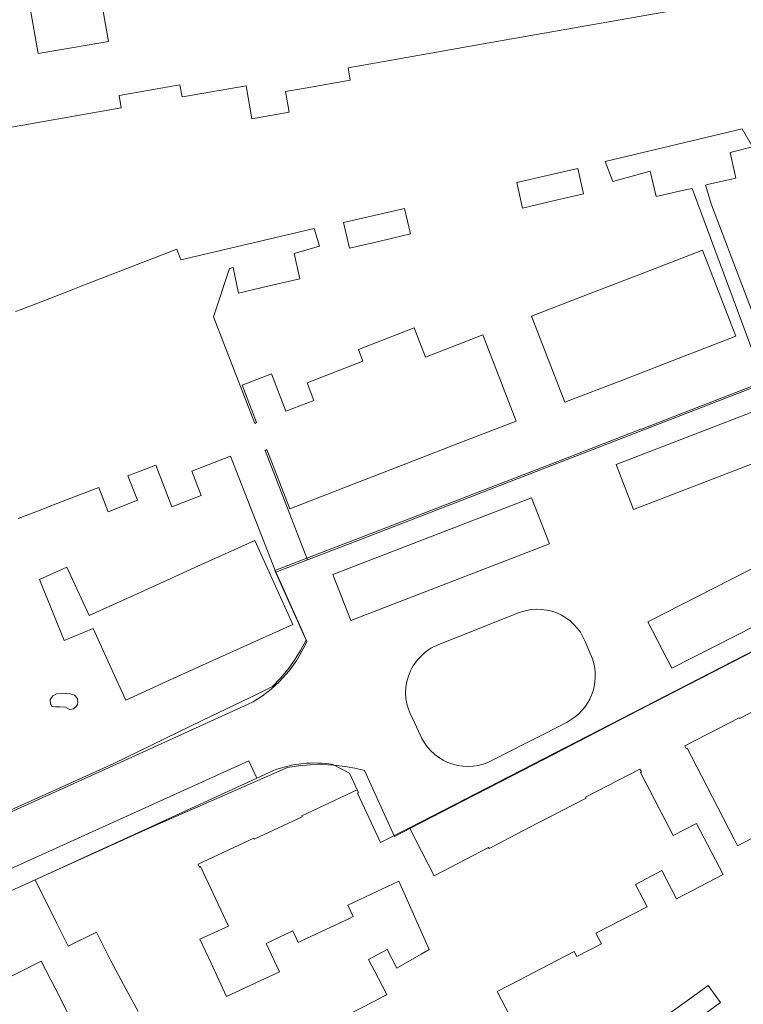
# Model space of a CAD drawing. Header units: metres. Extents: x 237319 to 238937, y 510065 to 511489.
# Tile 60 of 176: x 237731 to 237800, y 510977 to 511071. Entities that reach past the tile are written whole.
import ezdxf

# ---------------------------------------------------------------- set-up
doc = ezdxf.new("R2010")
doc.units = ezdxf.units.M
for name, color, linetype, lineweight in [('B-WE-FV-GELEIDING_WILDRASTER-G', 252, 'Continuous', 18), ('B-WE-KG-GRENS_PERCEEL-GV', 252, 'Continuous', 18), ('B-WE-OG-TERREIN_ERF-GV', 252, 'Continuous', 18), ('B-WE-VH-OPENVERHARDING-GV', 252, 'Continuous', 18)]:
    doc.layers.add(name, color=color, linetype=linetype, lineweight=lineweight)

# ---------------------------------------------------------------- blocks, each defined once
blk = doc.blocks.new('brk-2025')
at = {"layer": 'B-WE-KG-GRENS_PERCEEL-GV', "flags": 128}
for points in [[(237802.98, 511036.462), (237795.754, 511033.671), (237790.41, 511031.606), (237790.363, 511031.588), (237782.595, 511028.587), (237774.818, 511025.583), (237769.464, 511023.515), (237764.098, 511021.442), (237758.459, 511019.264), (237755.421, 511018.091), (237758.388, 511011.423), (237757.874, 511010.457), (237757.296, 511009.528), (237756.655, 511008.64), (237755.955, 511007.799), (237755.199, 511007.008), (237753.711, 511006.287), (237748.535, 511003.781), (237740.044, 510999.67), (237719.341, 510990.309)], [(237722.355, 510983.959), (237743.403, 510993.482), (237751.164, 510996.881), (237756.095, 510999.041), (237756.594, 510999.26), (237757.69, 510999.432), (237758.795, 510999.53), (237759.904, 510999.553), (237761.013, 510999.502), (237762.115, 510999.377), (237763.056, 510999.209), (237763.987, 510998.988), (237766.836, 510992.673), (237768.426, 510993.495), (237773.366, 510996.049), (237778.128, 510998.511), (237782.892, 511000.974), (237790.113, 511004.708), (237797.289, 511008.418), (237802.047, 511010.878)]]:
    blk.add_lwpolyline(points, dxfattribs=at)
blk = doc.blocks.new('bgt-2025')
at = {"layer": 'B-WE-OG-TERREIN_ERF-GV', "flags": 128}
for points in [[(237794.027, 511071.709), (237784.574, 511070.04), (237775.14, 511068.373), (237765.674, 511066.701), (237762.401, 511066.123), (237762.608, 511064.941), (237758.29, 511064.184), (237756.417, 511063.855), (237756.767, 511061.881), (237753.217, 511061.252), (237752.659, 511064.408), (237746.77, 511063.374), (237746.556, 511063.336), (237746.337, 511064.5), (237740.531, 511063.479), (237740.739, 511062.297), (237737.301, 511061.69), (237733.51, 511061.021), (237728.052, 511060.058)], [(237732.06, 511071.827), (237732.82, 511067.483), (237736.174, 511068.068), (237739.528, 511068.653), (237738.771, 511072.997)], [(237755.508, 511017.929), (237751.163, 511029.005), (237747.478, 511027.574), (237748.371, 511025.248), (237745.572, 511024.168), (237744.679, 511026.503), (237744.041, 511028.17), (237742.547, 511027.595), (237741.381, 511027.145), (237742.28, 511024.812), (237739.495, 511023.689), (237738.599, 511026.023), (237736.759, 511025.317), (237733.855, 511024.203), (237733.403, 511024.03), (237730.915, 511023.075)], [(237730.658, 511042.831), (237731.19, 511043.037), (237733.083, 511043.772), (237735.964, 511044.891), (237737.221, 511045.379), (237738.882, 511046.024), (237746.037, 511048.809), (237746.439, 511047.79), (237759.169, 511050.771), (237759.663, 511049.07), (237757.247, 511048.388), (237757.811, 511045.952), (237754.883, 511045.278), (237751.955, 511044.603), (237751.415, 511047.038), (237751.072, 511046.957), (237749.554, 511042.319), (237753.49, 511032.13), (237753.663, 511032.223), (237752.279, 511035.8), (237755.077, 511036.883), (237756.46, 511033.307), (237759.137, 511034.344), (237758.486, 511036.022), (237763.817, 511038.09), (237763.384, 511039.206), (237768.717, 511041.272), (237769.801, 511038.475), (237775.284, 511040.599), (237778.47, 511032.375), (237772.991, 511030.25), (237767.659, 511028.182), (237762.329, 511026.115), (237756.848, 511023.989), (237754.659, 511029.649), (237754.479, 511029.568), (237758.534, 511019.1), (237763.426, 511020.994), (237799.687, 511035.029), (237802.154, 511035.984), (237795.266, 511054.584), (237794.746, 511054.494), (237791.818, 511053.818), (237791.263, 511056.252), (237787.7, 511055.263), (237786.948, 511057.183), (237800.036, 511060.304), (237801.036, 511058.57), (237798.885, 511058.028), (237799.447, 511055.592), (237796.725, 511054.964), (237796.526, 511054.918), (237797.092, 511053.046), (237803.417, 511036.473)], [(237802.386, 510993.241), (237799.604, 510991.801), (237799.283, 510992.42), (237796.144, 510998.483), (237794.78, 511001.118), (237794.691, 511001.072), (237794.549, 511001.345), (237799.736, 511004.029), (237799.782, 511003.94), (237804.419, 511006.34)], [(237811.912, 511015.982), (237768.254, 510993.523), (237770.63, 510988.936), (237775.816, 510991.623), (237775.863, 510991.534), (237780.499, 510993.94), (237785.134, 510996.347), (237785.088, 510996.436), (237790.272, 510999.124), (237790.415, 510998.849), (237790.327, 510998.803), (237793.456, 510992.769), (237795.675, 510993.919), (237798.207, 510989.037), (237793.768, 510986.735), (237792.364, 510989.443), (237789.841, 510988.088), (237790.955, 510985.964)], [(237758.456, 511011.322), (237757.913, 511012.541), (237755.875, 511017.107), (237755.508, 511017.929)], [(237719.243, 510990.056), (237739.944, 510999.445), (237752.872, 511005.308)], [(237790.955, 510985.964), (237786.077, 510983.433), (237786.593, 510982.426), (237784.24, 510981.206), (237783.996, 510981.677), (237781.549, 510980.408), (237778.807, 510978.987), (237776.652, 510977.87), (237781.966, 510967.634)], [(237792.821, 510975.579), (237794.812, 510977.011), (237796.803, 510978.442), (237797.978, 510976.809), (237795.986, 510975.378)], [(237762.194, 510975.531), (237764.853, 510976.921), (237765.947, 510977.493), (237766.114, 510977.58), (237765.287, 510979.166), (237764.362, 510980.939), (237766.132, 510981.873), (237767.065, 510980.104), (237769.386, 510981.437), (237770.158, 510981.872), (237767.249, 510988.405), (237762.391, 510986.127), (237762.905, 510985.031), (237762.537, 510984.858), (237758.01, 510982.736), (237757.642, 510982.563), (237757.126, 510983.657), (237754.596, 510982.464), (237755.861, 510979.744), (237750.808, 510977.394), (237749.32, 510980.586), (237748.261, 510982.859), (237750.969, 510984.125), (237748.312, 510989.803), (237748.224, 510989.756), (237748.083, 510990.022), (237753.391, 510992.514), (237753.437, 510992.425), (237758.03, 510994.569), (237757.984, 510994.669), (237763.277, 510997.141), (237762.544, 510998.743), (237760.939, 510999.573)], [(237755.273, 510998.982), (237753.683, 510998.251), (237743.149, 510993.413), (237732.511, 510988.528), (237734.559, 510984.442), (237735.687, 510982.19), (237738.369, 510983.534), (237739.742, 510980.803), (237741.195, 510978.129), (237742.374, 510975.959)], [(237729.3, 510971.746), (237735.87, 510975.342), (237734.45, 510978.111), (237733.086, 510980.772), (237726.339, 510977.374)]]:
    blk.add_lwpolyline(points, dxfattribs=at)
for points in [[(237778.503, 511055.16), (237781.417, 511055.837), (237784.331, 511056.513), (237784.897, 511054.078), (237781.985, 511053.402), (237779.072, 511052.725)], [(237764.892, 511052.009), (237767.804, 511052.685), (237768.37, 511050.25), (237765.458, 511049.574), (237762.545, 511048.897), (237761.979, 511051.332)], [(237785.414, 511044.514), (237790.757, 511046.579), (237796.25, 511048.702), (237799.427, 511040.483), (237793.938, 511038.359), (237788.596, 511036.291), (237783.104, 511034.166), (237779.924, 511042.393)], [(237748.127, 511018.526), (237753.497, 511020.959), (237757.129, 511012.943), (237751.757, 511010.51), (237746.531, 511008.143), (237741.17, 511005.715), (237740.26, 511007.716), (237738.067, 511012.539), (237735.295, 511011.419), (237734.368, 511013.713), (237732.948, 511017.228), (237735.545, 511018.423), (237737.677, 511013.791), (237742.901, 511016.158)], [(237734.149, 511005.094), (237733.996, 511005.36), (237733.963, 511005.754), (237734.213, 511006.132), (237734.551, 511006.309), (237735.09, 511006.39), (237735.855, 511006.317), (237736.29, 511006.197), (237736.572, 511005.859), (237736.596, 511005.561), (237736.556, 511005.287), (237736.427, 511005.086), (237736.185, 511004.885), (237735.847, 511004.82), (237735.646, 511004.901), (237735.404, 511005.03), (237734.889, 511005.062), (237734.511, 511005.07)]]:
    blk.add_lwpolyline(points, close=True, dxfattribs=at)
at = {"layer": 'B-WE-OG-TERREIN_ERF-GV'}
for points in [[(237752.872, 511005.308, 0.173304), (237758.456, 511011.322)], [(237760.939, 510999.573, 0.12936), (237755.273, 510998.982)]]:
    blk.add_lwpolyline(points, format="xyb", dxfattribs=at)
at = {"layer": 'B-WE-VH-OPENVERHARDING-GV', "flags": 128}
for points in [[(237763.315, 510996.814), (237765.514, 510992.113), (237767.566, 510993.169), (237768.254, 510993.523), (237811.912, 511015.982), (237810.998, 511017.761), (237810.713, 511018.315), (237808.268, 511023.074), (237807.397, 511024.781), (237815.967, 511028.41), (237825.747, 511032.764), (237832.653, 511035.998), (237834.754, 511036.972), (237848.163, 511043.421), (237848.373, 511043.525), (237852.076, 511045.357)], [(237806.021, 511029.582), (237803.417, 511036.473), (237802.154, 511035.984), (237799.687, 511035.029), (237763.426, 511020.994), (237758.534, 511019.1), (237755.508, 511017.929), (237755.875, 511017.107), (237757.913, 511012.541), (237758.456, 511011.322)], [(237776.407, 511013.154), (237778.216, 511013.87), (237778.497, 511013.977)], [(237771.055, 511011.014), (237774.773, 511012.505), (237776.407, 511013.154)], [(237785.044, 511011.314), (237785.744, 511009.648)], [(237752.872, 511005.308), (237739.944, 510999.445), (237719.243, 510990.056), (237721.238, 510985.533), (237752.938, 510999.924), (237753.683, 510998.251), (237755.273, 510998.982)], [(237769.441, 511002.044), (237768.62, 511003.85)], [(237783.32, 511003.619), (237781.174, 511002.498), (237779.431, 511001.63), (237776.21, 510999.961)], [(237760.939, 510999.573), (237762.544, 510998.743), (237763.277, 510997.141), (237763.405, 510996.861), (237763.315, 510996.814)]]:
    blk.add_lwpolyline(points, dxfattribs=at)
for points in [[(237789.661, 511023.928), (237788.005, 511028.22), (237802.216, 511033.703), (237803.872, 511029.411)], [(237762.656, 511013.318), (237760.96, 511017.702), (237779.927, 511025.041), (237781.623, 511020.657)], [(237791.043, 511013.204), (237806.958, 511021.311), (237809.227, 511016.856), (237793.312, 511008.749)]]:
    blk.add_lwpolyline(points, close=True, dxfattribs=at)
at = {"layer": 'B-WE-VH-OPENVERHARDING-GV'}
for points in [[(237778.497, 511013.977, -0.424979), (237785.044, 511011.314)], [(237758.456, 511011.322, -0.173304), (237752.872, 511005.308)], [(237768.62, 511003.85, -0.468049), (237771.055, 511011.014)], [(237785.744, 511009.648, -0.372817), (237783.32, 511003.619)], [(237776.21, 510999.961, -0.415898), (237769.441, 511002.044)], [(237755.273, 510998.982, -0.12936), (237760.939, 510999.573)]]:
    blk.add_lwpolyline(points, format="xyb", dxfattribs=at)
at = {"layer": 'B-WE-KG-GRENS_PERCEEL-GV'}
blk.add_blockref('brk-2025', (0, 0), dxfattribs=at)

msp = doc.modelspace()

# ---------------------------------------------------------------- block references
at = {"layer": 'B-WE-FV-GELEIDING_WILDRASTER-G'}
msp.add_blockref('bgt-2025', (0, 0), dxfattribs=at)

doc.saveas('drawing.dxf')
